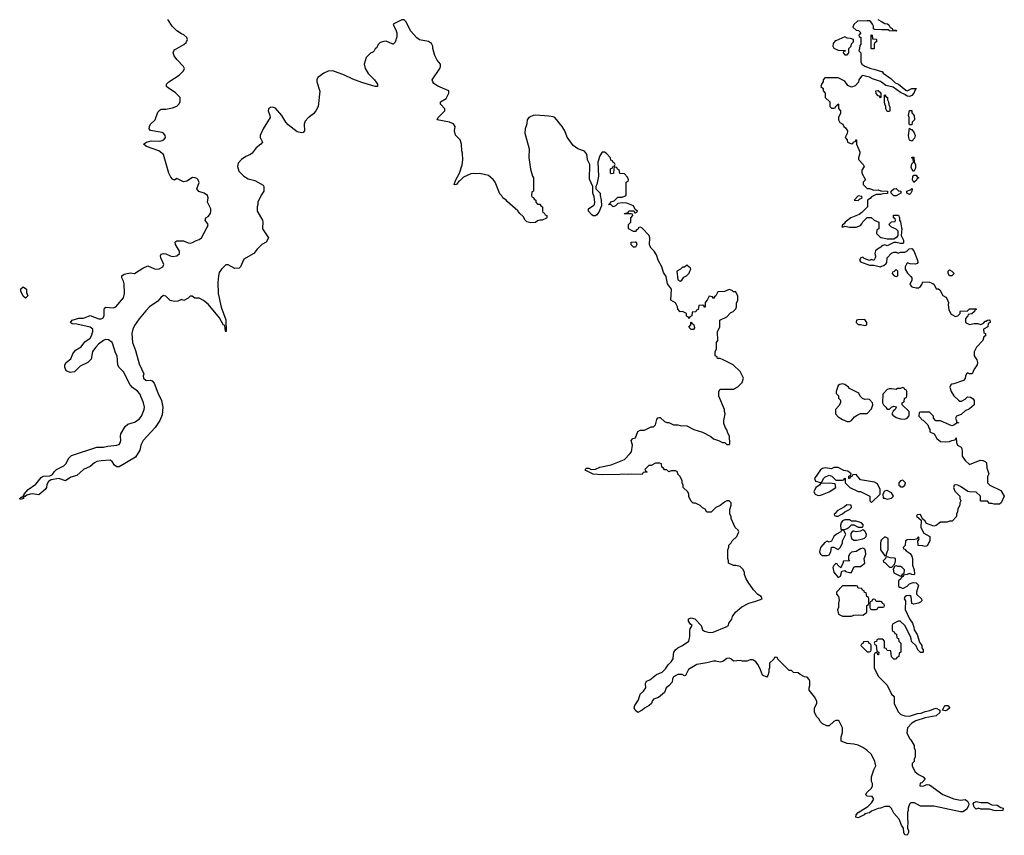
# Model space of a CAD drawing. Header units: inches. Extents: x 2494115 to 2685112, y 774173 to 915163.
# Tile 143 of 215: x 2612258 to 2621102, y 884546 to 891869. Entities that reach past the tile are written whole.
import ezdxf

# ---------------------------------------------------------------- set-up
doc = ezdxf.new("R2010")
doc.units = ezdxf.units.IN
doc.header["$MEASUREMENT"] = 0
for name, color, linetype in [('C6818', 7, 'Continuous'), ('C6819', 7, 'Continuous'), ('C6828', 7, 'Continuous'), ('C6829', 7, 'Continuous')]:
    doc.layers.add(name, color=color, linetype=linetype)

msp = doc.modelspace()

# ---------------------------------------------------------------- linework, layer by layer
at = {"layer": 'C6818', "color": 5, "elevation": 60}
for points in [[(2614438.7, 890000), (2614438, 889990), (2614492, 889910), (2614472, 889870), (2614432, 889850), (2614390.9, 889809.1), (2614362, 889770), (2614270, 889718), (2614242, 889650), (2614230, 889638), (2614190, 889635.3), (2614130, 889668.7), (2614110, 889668.7), (2614070, 889628), (2614050, 889598), (2614042.8, 889570), (2614037.3, 889510), (2614040.7, 889410), (2614067.9, 889287.9), (2614110, 889174), (2614112, 889070), (2614109, 889069), (2614107.3, 889072.7), (2614102, 889122), (2614090, 889126), (2614053.2, 889193.2), (2613950, 889315.3), (2613910, 889348.7), (2613870, 889368), (2613830, 889368), (2613807.3, 889387.3), (2613790, 889388), (2613770, 889368), (2613731.6, 889348.4), (2613710, 889358), (2613679.6, 889340.4), (2613650, 889338), (2613610, 889348.7), (2613570, 889388), (2613550, 889393.2), (2613530, 889379), (2613498.8, 889341.2), (2613424, 889290), (2613390, 889256), (2613330, 889182.7), (2613290, 889122.7), (2613273, 889090), (2613263.8, 889050), (2613270.6, 888970), (2613298.3, 888898.3), (2613330, 888778), (2613372, 888690), (2613367.7, 888672.3), (2613371.3, 888650), (2613394, 888630), (2613430, 888631.3), (2613447.3, 888627.3), (2613466, 888606), (2613497.5, 888517.5), (2613530.6, 888450), (2613544, 888390), (2613539.1, 888320.9), (2613516, 888270), (2613473.7, 888206.3), (2613366, 888090), (2613346, 888050), (2613336.3, 888003.7), (2613298, 887942), (2613150, 887853.2), (2613130, 887854), (2613110, 887869), (2613090, 887902), (2613070, 887914), (2612989.5, 887909.5), (2612950, 887902), (2612928.5, 887891.5), (2612890, 887856), (2612830.5, 887829.5), (2612770, 887776), (2612718.8, 887761.2), (2612670.6, 887729.4), (2612610, 887749), (2612541, 887739), (2612518, 887722), (2612503, 887697), (2612497.3, 887670), (2612486, 887650), (2612430, 887604), (2612370, 887613.2), (2612350.6, 887609.4), (2612321, 887599), (2612307.3, 887587.3), (2612292.7, 887587.3), (2612291.3, 887570), (2612262, 887562), (2612258, 887570), (2612270, 887582), (2612278, 887582), (2612288.9, 887591.1), (2612298, 887602), (2612298, 887610), (2612335.3, 887650), (2612402, 887698), (2612450, 887758), (2612470, 887770.8), (2612530, 887772), (2612553.2, 887786.8), (2612568, 887810), (2612588, 887830), (2612655.6, 887864.4), (2612675.1, 887884.9), (2612696, 887930), (2612723.6, 887956.4), (2612949.6, 888030.4), (2613010, 888030.6), (2613050, 888040.5), (2613130, 888047.7), (2613150, 888056), (2613161.2, 888070), (2613166, 888090), (2613162, 888130), (2613166.6, 888150), (2613204.6, 888215.4), (2613230, 888237.1), (2613290, 888254), (2613330, 888281.6), (2613353.3, 888310), (2613376.9, 888370), (2613379.7, 888390), (2613371.1, 888430), (2613335.8, 888510), (2613314.7, 888534.7), (2613270, 888567.8), (2613249.6, 888590), (2613190, 888706), (2613149.5, 888750), (2613140.7, 888770), (2613132.6, 888850), (2613118.9, 888878.9), (2613095.6, 888955.6), (2613089.2, 888970), (2613055.6, 888995.6), (2613030, 888998.4), (2613010, 888987.6), (2612965.2, 888954.8), (2612940.5, 888930), (2612910.5, 888890), (2612899, 888821), (2612870.2, 888789.8), (2612800.7, 888759.3), (2612750, 888708), (2612710, 888702), (2612676.4, 888716.4), (2612664, 888750), (2612664, 888770), (2612675.3, 888790), (2612717, 888823), (2612735.1, 888870), (2612758.4, 888901.6), (2612809.5, 888930.5), (2612844.4, 888975.6), (2612890, 889010.8), (2612903.7, 889030), (2612916.2, 889070), (2612914.5, 889090), (2612890, 889109.4), (2612770, 889136), (2612730, 889139), (2612715.3, 889150), (2612730, 889170.5), (2612790, 889188), (2612830, 889190.5), (2612890, 889212.7), (2612970, 889184.4), (2612990, 889184.4), (2613004, 889190), (2613017, 889210), (2613015.5, 889264.5), (2613020.7, 889279.3), (2613032.7, 889287.3), (2613097, 889283), (2613122, 889290), (2613190, 889371.3), (2613198.4, 889410), (2613195.9, 889495.9), (2613190, 889522), (2613174, 889550), (2613175.3, 889570), (2613196, 889584), (2613212.1, 889587.9), (2613250, 889594.8), (2613290, 889591.3), (2613362.9, 889637.1), (2613410, 889658), (2613470, 889630.6), (2613490, 889628.4), (2613510, 889633), (2613544, 889650), (2613552, 889670), (2613526.6, 889730), (2613522.7, 889750), (2613530, 889764.7), (2613550, 889770.7), (2613570, 889767.7), (2613608.7, 889748.7), (2613630, 889743.8), (2613670, 889748.2), (2613692, 889770), (2613694, 889790), (2613656, 889850), (2613654, 889870), (2613661.5, 889878.5), (2613670, 889882.8), (2613730, 889883), (2613770, 889866.4), (2613790, 889863.8), (2613810, 889868), (2613836.2, 889883.8), (2613870, 889894.4), (2613890, 889910.5), (2613940.4, 890000)], [(2620000, 884792.8), (2619991.1, 884788.9), (2619970, 884788), (2619910, 884762), (2619890, 884748.7), (2619850, 884738), (2619842, 884730), (2619790, 884704), (2619769.1, 884709.1), (2619770, 884731), (2619790, 884751), (2619876, 884804), (2619910, 884838), (2619928.7, 884870), (2619913.6, 884893.6), (2619870, 884898), (2619858, 884910), (2619868, 884930), (2619908, 884970), (2619918, 884990), (2619918, 885010), (2619908, 885030), (2619908, 885070), (2619930, 885134), (2619948, 885170), (2619938, 885210), (2619908, 885270), (2619868, 885310), (2619830, 885335.3), (2619790, 885354), (2619750, 885364), (2619690, 885369), (2619638, 885390), (2619635.3, 885430), (2619648, 885470), (2619648, 885510), (2619618, 885570), (2619610, 885578), (2619590, 885578), (2619570, 885568), (2619530, 885528), (2619508.4, 885528.4), (2619470, 885548), (2619448.9, 885568.9), (2619438, 885590), (2619418, 885610), (2619398, 885650), (2619398, 885690), (2619418, 885730), (2619418, 885750), (2619398, 885790), (2619348.4, 885848.4), (2619348, 885870), (2619355.3, 885890), (2619355.3, 885930), (2619350, 885946), (2619330, 885966), (2619308.4, 885968.4), (2619268.4, 885988.4), (2619250, 886006), (2619208.4, 886008.4), (2619190, 886026), (2619170, 886026), (2619067.3, 886127.3), (2619062, 886142), (2619050, 886146), (2619038, 886142), (2619032.7, 886127.3), (2618994, 886090), (2618994, 886050), (2618986, 886034), (2618986, 886010), (2618978.8, 885981.2), (2618970, 885966), (2618930, 885984), (2618912.3, 886032.3), (2618890, 886075.3), (2618870, 886102), (2618850, 886118), (2618840.4, 886120.4), (2618819.6, 886120.4), (2618788.4, 886108.4), (2618751.6, 886108.4), (2618730, 886115.3), (2618670, 886108.7), (2618646, 886130), (2618630, 886135.3), (2618610, 886133.2), (2618574, 886106), (2618550, 886099), (2618510, 886109), (2618490, 886109), (2618430, 886093.2), (2618340.7, 886079.3), (2618265.2, 886034.8), (2618238, 885982), (2618230, 885978), (2618208.4, 885988.4), (2618170, 885988.7), (2618130.9, 885969.1), (2618122.8, 885950), (2618118.5, 885921.5), (2618090, 885889), (2618066, 885870), (2618050, 885828), (2617995.3, 885784.7), (2617950, 885768), (2617938, 885750), (2617932, 885730), (2617912, 885710), (2617871.1, 885688.9), (2617850, 885668.7), (2617810, 885648.7), (2617786, 885670), (2617778, 885690), (2617782, 885710), (2617817.2, 885762.8), (2617830, 885812), (2617860.2, 885839.8), (2617882, 885870), (2617878, 885910), (2617888, 885930), (2617918, 885942), (2617978, 885990), (2618030, 886011.3), (2618058.6, 886041.4), (2618082, 886078), (2618110, 886102), (2618128.7, 886130), (2618129.2, 886170.8), (2618134, 886190), (2618148.7, 886210), (2618169.4, 886230.6), (2618210, 886251), (2618268.7, 886290), (2618277.2, 886330), (2618276.4, 886383.6), (2618280.4, 886399.6), (2618298, 886430), (2618283.1, 886443.1), (2618266, 886470), (2618266, 886490), (2618290, 886498), (2618322, 886490), (2618378, 886430), (2618391.1, 886391.1), (2618410, 886378), (2618450, 886366), (2618486, 886370), (2618603.1, 886416.9), (2618626, 886430), (2618628.7, 886450), (2618654, 886486), (2618662, 886510), (2618688.7, 886550), (2618743.2, 886596.8), (2618806, 886630), (2618870, 886647.3), (2618928, 886670), (2618918, 886690), (2618888.9, 886708.9), (2618849.3, 886749.3), (2618800.2, 886820.2), (2618782, 886850), (2618768.9, 886888.9), (2618768, 886910), (2618754.6, 886934.6), (2618730, 886958), (2618690, 886968), (2618668.4, 886968.4), (2618626, 886990), (2618626, 887010), (2618618, 887030), (2618618, 887110), (2618627.3, 887132.7), (2618628, 887150), (2618648.4, 887171.6), (2618658, 887190), (2618698, 887230), (2618718, 887270), (2618710, 887286), (2618686, 887310), (2618648, 887390), (2618647.3, 887407.3), (2618638, 887430), (2618638, 887470), (2618648, 887510), (2618648, 887530), (2618630, 887548), (2618610, 887548), (2618590, 887538), (2618550, 887508), (2618511.6, 887488.4), (2618470, 887448), (2618430, 887446), (2618414.6, 887474.6), (2618390, 887486), (2618370, 887508), (2618327.3, 887527.3), (2618308.4, 887528.4), (2618286, 887550), (2618268.4, 887588.4), (2618268, 887610), (2618258, 887630), (2618218, 887670), (2618218, 887690), (2618208, 887710), (2618207.3, 887727.3), (2618190, 887766), (2618168.7, 887788.7), (2618166, 887810), (2618150, 887818), (2618110, 887818), (2618090, 887808), (2618070, 887826), (2618050, 887826), (2618042, 887842), (2618026, 887850), (2618022, 887882), (2618007.3, 887887.3), (2617970, 887888), (2617930, 887866), (2617910, 887866), (2617874, 887830), (2617878, 887818), (2617894, 887810), (2617890, 887806), (2617858, 887802), (2617850, 887786), (2617751.6, 887788.4), (2617730, 887784), (2617670, 887789), (2617650, 887785.2), (2617490, 887783.7), (2617410, 887789.2), (2617342, 887822), (2617338, 887830), (2617350, 887842), (2617370, 887842), (2617391.1, 887831.1), (2617430, 887834.8), (2617470, 887850.8), (2617570, 887871), (2617690, 887921), (2617739, 887970), (2617752.7, 887990), (2617762, 888050), (2617748.9, 888091.1), (2617766, 888110), (2617790, 888114), (2617808.9, 888171.1), (2617830, 888182), (2617870, 888182), (2617930, 888212), (2617950, 888212), (2617970, 888232), (2617980.9, 888279.1), (2617990, 888294), (2618002, 888298), (2618010, 888298), (2618050, 888262), (2618070, 888252), (2618090, 888252), (2618130, 888232), (2618170, 888232), (2618190, 888224.7), (2618250, 888222), (2618314, 888190), (2618390, 888164.7), (2618465.4, 888125.4), (2618490, 888104.7), (2618534, 888090), (2618570, 888072), (2618591.6, 888071.6), (2618610, 888054), (2618630, 888054), (2618638, 888062), (2618634, 888130), (2618618, 888158), (2618610, 888186), (2618595.3, 888210), (2618583.1, 888243.1), (2618582, 888270), (2618595.3, 888330), (2618588, 888350), (2618588, 888370), (2618538, 888490), (2618538, 888530), (2618550, 888552), (2618668.4, 888551.6), (2618708.9, 888571.1), (2618748, 888610), (2618758, 888650), (2618728, 888710), (2618666, 888770), (2618576.4, 888816.4), (2618550, 888826), (2618527.3, 888827.3), (2618522, 888842), (2618506, 888850), (2618506, 888890), (2618518, 888910), (2618518, 888970), (2618528, 888990), (2618527.3, 889067.3), (2618546, 889110), (2618548, 889170), (2618610, 889202), (2618643.1, 889236.9), (2618666, 889250), (2618690, 889274), (2618695.3, 889290), (2618696.4, 889323.6), (2618708, 889350), (2618707.3, 889387.3), (2618690, 889426), (2618670, 889426), (2618656.4, 889436.4), (2618630, 889446), (2618587.3, 889427.3), (2618530, 889426), (2618511.6, 889388.4), (2618498, 889382), (2618490, 889366), (2618482, 889382), (2618450, 889386), (2618434, 889350), (2618414, 889330), (2618414, 889290), (2618410, 889286), (2618402, 889302), (2618390, 889306), (2618358, 889302), (2618352.7, 889267.3), (2618338, 889262), (2618330, 889246), (2618298, 889242), (2618294, 889210), (2618278, 889202), (2618272.7, 889187.3), (2618267.3, 889187.3), (2618262, 889202), (2618248.4, 889208.4), (2618246, 889230), (2618210, 889248), (2618190, 889246), (2618168.4, 889268.4), (2618168, 889290), (2618150, 889326), (2618106, 889350), (2618113.2, 889450), (2618078, 889498), (2618064.1, 889564.1), (2618040.5, 889600.5), (2618026, 889650), (2617993.2, 889710), (2617976.5, 889756.5), (2617958, 889790), (2617930, 889818), (2617918, 889838), (2617914, 889850), (2617917.2, 889910), (2617912.1, 889932.1), (2617850, 889998), (2617845, 890000)], [(2617817, 890000), (2617810, 889986), (2617798, 889982), (2617790, 889966), (2617770, 889966), (2617726, 889990), (2617726, 890000)], [(2619974, 890000), (2619974, 889990), (2619958, 889982), (2619954, 889950), (2619990, 889914), (2620000, 889912)], [(2620000, 889832), (2619994, 889826), (2619962, 889810), (2619946.4, 889793.6), (2619938, 889770), (2619944.7, 889750), (2619943.6, 889736.4), (2619930, 889708), (2619910, 889715.3), (2619890, 889706), (2619844, 889724), (2619830, 889735.3), (2619814, 889730), (2619802, 889710), (2619810, 889694), (2619890, 889664.7), (2619930, 889664.7), (2619990, 889651.3), (2620000, 889654.7)], [(2620000, 887197.6), (2619992, 887190), (2619991.3, 887170), (2619991.3, 887110), (2620000, 887097.5)], [(2620000, 886642.7), (2619990, 886646), (2619950, 886646), (2619942, 886662), (2619930, 886666), (2619918, 886662), (2619912.7, 886647.3), (2619898, 886642), (2619894, 886630), (2619894, 886590), (2619898, 886578), (2619910, 886574), (2619950, 886574), (2619962, 886578), (2619970, 886594), (2620000, 886594)], [(2620000, 886306), (2619970, 886306), (2619958, 886302), (2619952.7, 886287.3), (2619938, 886282), (2619934, 886270), (2619938, 886258), (2619952, 886252), (2619958, 886198), (2619974, 886190), (2619972.7, 886167.3), (2619967.3, 886167.3), (2619962, 886182), (2619950, 886186), (2619938, 886182), (2619934, 886170), (2619934, 886050), (2619970, 885974), (2620000, 885944)]]:
    msp.add_lwpolyline(points, dxfattribs=at)
for points in [[(2617770, 889826), (2617750, 889846), (2617750, 889872), (2617790, 889874), (2617794, 889870), (2617802, 889850), (2617790, 889828)], [(2618250, 889666), (2618230, 889646), (2618210, 889646), (2618194, 889630), (2618162, 889610), (2618170, 889534), (2618190, 889522), (2618206, 889530), (2618223.1, 889556.9), (2618246, 889570), (2618270, 889594), (2618278, 889610), (2618286, 889630), (2618282, 889642), (2618270, 889646)], [(2612310, 889368.7), (2612290, 889388), (2612268.7, 889430), (2612268.4, 889451.6), (2612288.9, 889471.1), (2612318, 889450), (2612319.6, 889419.6), (2612330.9, 889390.9)], [(2619850, 889178), (2619790, 889175.3), (2619774, 889170), (2619772, 889150), (2619790, 889132), (2619810, 889132), (2619850, 889122), (2619866, 889130), (2619868, 889150)], [(2618310, 889086), (2618288.4, 889088.4), (2618268.7, 889108.7), (2618286, 889130), (2618286, 889150), (2618290, 889154), (2618298, 889138), (2618310, 889134), (2618316.9, 889116.9), (2618318, 889102)], [(2619650, 888599), (2619625.4, 888594.6), (2619610, 888586), (2619592, 888530), (2619592.7, 888512.7), (2619611.3, 888491.3), (2619614, 888470), (2619631.6, 888451.6), (2619632, 888430), (2619616.9, 888403.1), (2619584.7, 888370), (2619584.7, 888330), (2619610, 888302), (2619650, 888278), (2619690, 888262), (2619710, 888262), (2619728.4, 888271.6), (2619756.4, 888303.6), (2619780.4, 888319.6), (2619810, 888332), (2619870, 888334), (2619910, 888374), (2619922, 888410), (2619918, 888430), (2619890, 888458), (2619870, 888462), (2619850, 888458), (2619827.3, 888467.3), (2619806, 888490), (2619794.6, 888514.6), (2619710, 888558), (2619702, 888570), (2619670, 888593.2)], [(2619608.9, 887848.9), (2619570, 887848.7), (2619550, 887835.3), (2619494, 887846), (2619470, 887838), (2619450, 887826), (2619396, 887750), (2619406, 887726), (2619450, 887714), (2619462, 887718), (2619478, 887750), (2619490, 887762), (2619530, 887778), (2619554, 887770), (2619590, 887734), (2619650, 887734), (2619662, 887738), (2619670, 887754), (2619674, 887750), (2619674, 887710), (2619714, 887670), (2619790, 887632), (2619810, 887632), (2619894, 887590), (2619894, 887550), (2619910, 887534), (2619986, 887610), (2619988, 887650), (2619962, 887702), (2619937.2, 887717.2), (2619810, 887738), (2619770, 887786), (2619738, 887782), (2619734, 887770), (2619718, 887762), (2619710, 887746), (2619706, 887750), (2619706, 887770), (2619722, 887778), (2619726, 887790), (2619696.4, 887816.4), (2619660.4, 887820.4)], [(2619530, 887708), (2619450, 887706), (2619442, 887690), (2619410, 887668), (2619391.3, 887630), (2619402, 887610), (2619430, 887597.3), (2619450, 887598.8), (2619470, 887607.3), (2619528, 887630), (2619588, 887670), (2619582, 887702)], [(2619687.1, 887512.9), (2619665.4, 887494.6), (2619599.6, 887460.4), (2619583.6, 887436.4), (2619574, 887430), (2619578, 887418), (2619592.7, 887412.7), (2619610, 887412), (2619630, 887422), (2619650, 887432), (2619668.7, 887451.3), (2619710, 887472), (2619728, 887490), (2619726, 887510)], [(2619710, 887378), (2619670, 887378), (2619650, 887368), (2619638, 887350), (2619631.3, 887330), (2619634, 887294), (2619670, 887292), (2619690, 887302), (2619708.4, 887311.6), (2619730, 887334), (2619750, 887334), (2619790, 887312), (2619827.3, 887312.7), (2619838, 887330), (2619818, 887350), (2619772.7, 887367.3), (2619730, 887366)], [(2619650, 887286), (2619638, 887282), (2619634, 887270), (2619594, 887250), (2619571.6, 887228.4), (2619550, 887186), (2619530, 887178), (2619510, 887188), (2619490, 887175.3), (2619451.3, 887130), (2619442, 887090), (2619452, 887070), (2619470, 887058), (2619510, 887058), (2619530, 887064.7), (2619544, 887090), (2619550, 887134), (2619570, 887132), (2619610, 887112), (2619628, 887130), (2619648, 887170), (2619648, 887190), (2619678, 887250), (2619662, 887282)], [(2619830, 887288), (2619810, 887278), (2619770.7, 887269.3), (2619750, 887278), (2619743.6, 887276.4), (2619731.3, 887268.7), (2619723.6, 887256.4), (2619723.6, 887236.4), (2619730.9, 887210.9), (2619750, 887196), (2619775.3, 887195.3), (2619830, 887206.8), (2619845.6, 887214.4), (2619862, 887230), (2619864, 887250), (2619850, 887278)], [(2619830, 887124), (2619810, 887119), (2619770, 887094), (2619730, 887088.7), (2619711.3, 887070), (2619702, 887050), (2619702, 887022), (2619714, 887010), (2619654, 887006), (2619654, 886994), (2619632.7, 886947.3), (2619606, 886970), (2619602, 886982), (2619590, 886986), (2619570, 886968), (2619561, 886950), (2619571, 886910), (2619610, 886862), (2619630, 886874), (2619642, 886918), (2619670, 886922), (2619676, 886916), (2619710, 886904.7), (2619730, 886904.7), (2619750, 886954), (2619762, 886958), (2619810, 886958), (2619848, 886990), (2619844, 887030), (2619857.2, 887070), (2619856.5, 887096.5), (2619850, 887115.3)], [(2619770, 886786), (2619650, 886786), (2619594, 886730), (2619594, 886710), (2619614, 886690), (2619618, 886658), (2619612, 886630), (2619612, 886590), (2619604.7, 886570), (2619614, 886530), (2619650, 886512), (2619730, 886512), (2619750, 886522), (2619790, 886524.7), (2619830, 886522), (2619846, 886530), (2619866, 886550), (2619866, 886610), (2619882, 886618), (2619886, 886630), (2619886, 886670), (2619882, 886682), (2619866, 886690), (2619862, 886722), (2619847.3, 886727.3), (2619842, 886742), (2619827.3, 886747.3), (2619822, 886762), (2619790, 886766), (2619782, 886782)], [(2619870, 886286), (2619838, 886282), (2619832.7, 886267.3), (2619818, 886262), (2619814, 886250), (2619870, 886194), (2619890, 886194), (2619902, 886198), (2619906, 886210), (2619906, 886250), (2619902, 886262), (2619887.3, 886267.3), (2619882, 886282)]]:
    msp.add_lwpolyline(points, close=True, dxfattribs=at)
at = {"layer": 'C6819', "color": 5, "elevation": 60}
for points in [[(2613940.4, 890000), (2613946, 890010), (2613949.5, 890030), (2613924, 890070), (2613929, 890090), (2613950, 890103), (2613971.2, 890130), (2613975.8, 890150), (2613974.3, 890170), (2613943.7, 890230), (2613951.2, 890270), (2613946, 890290), (2613914, 890310), (2613867.7, 890327.7), (2613849.4, 890349.4), (2613871.4, 890408.6), (2613862, 890430), (2613850, 890443.7), (2613835.3, 890450), (2613810, 890451.6), (2613759.9, 890420.1), (2613730, 890414), (2613670, 890442), (2613650, 890429), (2613630, 890438), (2613614.6, 890454.6), (2613599, 890490), (2613550, 890658), (2613508, 890690), (2613398, 890730), (2613368.7, 890750), (2613398, 890770), (2613438.9, 890781.1), (2613510, 890777.4), (2613530, 890780.3), (2613552.3, 890790), (2613566.6, 890810), (2613566, 890830), (2613549.6, 890849.6), (2613536.6, 890856.6), (2613433.6, 890873.6), (2613422, 890890), (2613424, 890910), (2613434, 890930), (2613474, 890970), (2613500.2, 891039.8), (2613520.2, 891059.8), (2613530, 891064.7), (2613570, 891066.8), (2613630, 891078.8), (2613668.9, 891091.1), (2613688, 891110), (2613698, 891130), (2613698, 891170), (2613655.5, 891215.5), (2613593.6, 891253.6), (2613578, 891270), (2613578, 891290), (2613598, 891310), (2613689.1, 891370.9), (2613728, 891410), (2613738, 891430), (2613728, 891450), (2613668.7, 891510), (2613644.7, 891544.7), (2613638, 891570), (2613642, 891590), (2613650, 891598), (2613733.6, 891646.4), (2613754.6, 891665.4), (2613766, 891690), (2613758, 891710), (2613733.2, 891733.2), (2613710, 891742), (2613670, 891768.7), (2613628.7, 891810), (2613589, 891870)], [(2617726, 890000), (2617726, 890030), (2617746, 890050), (2617746, 890090), (2617766, 890110), (2617762, 890122), (2617750, 890126), (2617690, 890126), (2617688, 890130), (2617722, 890138), (2617730, 890152), (2617774, 890154), (2617778, 890138), (2617790, 890134), (2617806, 890150), (2617786, 890166), (2617770, 890198), (2617710, 890222), (2617670, 890224), (2617630, 890218), (2617610, 890198), (2617590, 890189), (2617570, 890208), (2617546, 890210), (2617562, 890218), (2617567.3, 890232.7), (2617596.4, 890243.6), (2617630, 890274), (2617670, 890274), (2617706, 890290), (2617706, 890410), (2617722, 890418), (2617726, 890430), (2617716.4, 890456.4), (2617690, 890486), (2617647.3, 890487.3), (2617642, 890522), (2617627.3, 890527.3), (2617622, 890542), (2617610, 890546), (2617598, 890542), (2617594, 890530), (2617592.7, 890487.3), (2617570, 890486), (2617566, 890490), (2617566, 890530), (2617582, 890538), (2617587.3, 890552.7), (2617602, 890558), (2617606, 890570), (2617602, 890582), (2617587.3, 890587.3), (2617582, 890602), (2617567.3, 890607.3), (2617566, 890630), (2617526, 890670), (2617510, 890678), (2617490, 890678), (2617470, 890648), (2617451, 890590), (2617456.8, 890463.2), (2617442, 890390), (2617432, 890370), (2617434, 890350), (2617471.3, 890310), (2617471.3, 890290), (2617481, 890250), (2617483.6, 890196.4), (2617458.5, 890141.5), (2617442, 890118), (2617430, 890108.7), (2617410, 890108.7), (2617396.5, 890116.5), (2617368, 890150), (2617368, 890170), (2617416.5, 890203.5), (2617422, 890210), (2617424, 890230), (2617418, 890278), (2617407.3, 890312.7), (2617406, 890370), (2617376.4, 890436.4), (2617378, 890570), (2617358, 890610), (2617356.4, 890643.6), (2617350, 890666), (2617330, 890688), (2617270, 890708), (2617230, 890738), (2617175.5, 890815.5), (2617153.2, 890870), (2617129.5, 890909.5), (2617065.2, 890990), (2617050, 890996.9), (2617010, 891004.2), (2616890, 891011.8), (2616870, 891009.6), (2616842.9, 890997.1), (2616830.8, 890990), (2616817.3, 890970), (2616814.4, 890934.4), (2616799.1, 890890), (2616794, 890850), (2616834.8, 890710), (2616831.1, 890631.1), (2616845.4, 890525.4), (2616863.6, 890463.6), (2616874, 890450), (2616874, 890330), (2616858, 890322), (2616854, 890290), (2616858, 890278), (2616872.7, 890272.7), (2616878, 890258), (2616894, 890250), (2616894, 890230), (2616910, 890214), (2616930, 890214), (2616938, 890198), (2616954, 890190), (2616954, 890150), (2616958, 890138), (2616970, 890134), (2616978, 890118), (2616994, 890110), (2616994, 890090), (2616990, 890086), (2616950, 890068.7), (2616930, 890068.7), (2616910, 890062), (2616890, 890049), (2616850, 890044), (2616814, 890054), (2616798, 890070), (2616780.4, 890100.4), (2616750, 890128), (2616732.9, 890152.9), (2616637.2, 890237.2), (2616628, 890250), (2616598, 890270), (2616588.4, 890288.4), (2616570, 890306), (2616529.3, 890409.3), (2616510, 890435.3), (2616470, 890468.7), (2616390, 890489), (2616350, 890484), (2616330, 890488.7), (2616310, 890484), (2616245.2, 890454.8), (2616215.2, 890424.8), (2616202, 890418), (2616182, 890390), (2616165.6, 890385.6), (2616162, 890390), (2616175.3, 890430), (2616208.7, 890490), (2616233.6, 890566.4), (2616239, 890610), (2616235.3, 890670), (2616228.4, 890691.6), (2616227.3, 890752.7), (2616215.3, 890790), (2616173.6, 890833.6), (2616164, 890870), (2616169, 890910), (2616154.5, 890934.5), (2616118, 890950), (2616008, 890970), (2616018, 890990), (2616078, 891050), (2616078, 891070), (2616038, 891110), (2616038, 891130), (2616090, 891162.8), (2616112.3, 891210), (2616114, 891230), (2616012.7, 891272.7), (2615976.4, 891296.4), (2615968, 891310), (2615962, 891330), (2616032.7, 891430), (2616039, 891450), (2616037.2, 891470), (2616007, 891507), (2615987, 891547), (2615969.2, 891610), (2615969, 891630), (2615955.5, 891655.5), (2615930, 891674), (2615850, 891689), (2615825.6, 891705.6), (2615768.7, 891770), (2615728, 891850), (2615710, 891868), (2615690, 891868.7), (2615612, 891830), (2615618, 891810), (2615638, 891778), (2615646.8, 891750), (2615646, 891714), (2615630, 891666), (2615614, 891650), (2615610, 891648), (2615550, 891675.3), (2615530, 891674), (2615496.9, 891663.1), (2615482, 891650), (2615463.6, 891616.4), (2615451.6, 891608.4), (2615442, 891590), (2615430, 891578), (2615410, 891568), (2615370, 891528), (2615353.4, 891470), (2615360.5, 891430), (2615386.6, 891386.6), (2615444.7, 891330), (2615471.3, 891290), (2615472, 891268), (2615450, 891268.7), (2615330, 891304), (2615250, 891334), (2615175.3, 891370), (2615070, 891409.5), (2615030, 891407), (2614990, 891387.3), (2614937.3, 891350), (2614928, 891330), (2614925.5, 891310), (2614953.7, 891226.3), (2614938.8, 891090), (2614918.8, 891050), (2614897.1, 891022.9), (2614850, 890989.2), (2614822.4, 890957.6), (2614813, 890930), (2614814.8, 890870), (2614803.5, 890856.5), (2614790, 890852.7), (2614750, 890861.2), (2614670, 890926), (2614649.7, 890949.7), (2614611.8, 891010), (2614555.3, 891075.3), (2614530, 891084.2), (2614510, 891080.3), (2614493.7, 891070), (2614489.1, 891050), (2614505.3, 891010), (2614506.4, 890990), (2614445.5, 890890), (2614419.1, 890830), (2614419.1, 890810), (2614438.8, 890770), (2614422.8, 890750), (2614382, 890718), (2614344.7, 890670), (2614330, 890659), (2614290, 890642), (2614250, 890614), (2614219.8, 890580.2), (2614213.4, 890550), (2614226, 890510), (2614270, 890462.8), (2614310, 890441), (2614370, 890424.7), (2614443.6, 890383.6), (2614452, 890370), (2614452, 890330), (2614426.4, 890293.6), (2614398, 890230), (2614398, 890210), (2614391.3, 890190), (2614391.3, 890150), (2614438, 890070), (2614442, 890050), (2614438.7, 890000)], [(2620000, 891779.2), (2619940.4, 891780.4), (2619926, 891786), (2619926, 891810), (2619918, 891830), (2619902, 891850), (2619890, 891857.2), (2619870, 891859), (2619783.5, 891856.5), (2619750, 891826), (2619742, 891802), (2619770, 891774), (2619792.7, 891772.7), (2619814, 891750), (2619794, 891730), (2619798, 891718), (2619814, 891710), (2619814, 891650), (2619803.6, 891636.4), (2619802, 891610), (2619794, 891590), (2619814, 891570), (2619812, 891490), (2619822, 891470), (2619850, 891452), (2619902, 891430), (2619930, 891426), (2620000, 891404.7)], [(2619964.7, 891870), (2620000, 891851.6)], [(2620000, 891307.6), (2619990, 891315.3), (2619918, 891338), (2619892.1, 891352.1), (2619832, 891368), (2619819.6, 891360.4), (2619794, 891330), (2619792.7, 891307.3), (2619763.6, 891276.4), (2619730, 891262), (2619698, 891278), (2619670, 891318), (2619610, 891346), (2619490, 891346), (2619474, 891330), (2619474, 891310), (2619463.6, 891296.4), (2619454, 891270), (2619474, 891250), (2619474, 891230), (2619492, 891210), (2619494, 891170), (2619534, 891130), (2619534, 891090), (2619550, 891074), (2619570, 891074), (2619582, 891078), (2619587.3, 891092.7), (2619602, 891098), (2619607.3, 891112.7), (2619612, 891110), (2619612.7, 891072.7), (2619631.3, 891050), (2619631.1, 891028.9), (2619612, 890990), (2619612, 890970), (2619625.4, 890945.4), (2619652, 890930), (2619662, 890910), (2619676.9, 890896.9), (2619694, 890870), (2619691.6, 890848.4), (2619674, 890810), (2619691.6, 890791.6), (2619694, 890770), (2619730, 890754), (2619742, 890758), (2619748.4, 890771.6), (2619766, 890774), (2619768.4, 890791.6), (2619774, 890790), (2619774, 890750), (2619803.6, 890683.6), (2619804.7, 890670), (2619792, 890630), (2619792.7, 890612.7), (2619834, 890570), (2619842, 890550), (2619823.6, 890516.4), (2619822, 890490), (2619854, 890430), (2619834, 890410), (2619834, 890390), (2619870, 890352), (2619890, 890352), (2619930, 890338), (2619970, 890342), (2619990, 890332), (2620000, 890331.7)], [(2620000, 890302), (2619990, 890298), (2619950, 890298), (2619910, 890278), (2619896.9, 890263.1), (2619874, 890250), (2619874, 890190), (2619823.6, 890136.4), (2619799.6, 890120.4), (2619724.7, 890090), (2619672, 890050), (2619664.7, 890035.3), (2619650, 890026), (2619642, 890010), (2619650, 890004.7), (2619670, 890014), (2619710, 890006), (2619770, 890004.7), (2619810, 890022), (2619823.1, 890036.9), (2619830, 890054), (2619870, 890094), (2619907.3, 890092.7), (2619934, 890070), (2619974, 890050), (2619974, 890000)], [(2617845, 890000), (2617830, 890006), (2617818, 890002), (2617817, 890000)]]:
    msp.add_lwpolyline(points, dxfattribs=at)
for points in [[(2619670, 891715.3), (2619590, 891678), (2619582, 891678), (2619565.4, 891654.6), (2619562, 891630), (2619570, 891614), (2619610, 891594), (2619672.7, 891592.7), (2619672.7, 891587.3), (2619658, 891582), (2619654, 891570), (2619670, 891554), (2619690, 891554), (2619706, 891570), (2619706, 891610), (2619727.3, 891632.7), (2619728.7, 891651.3), (2619746, 891670), (2619746, 891690), (2619720.4, 891700.4), (2619690, 891704)], [(2619910, 891606), (2619906, 891610), (2619906, 891734), (2619914, 891730), (2619918, 891698), (2619950, 891694), (2619954, 891690), (2619954, 891670), (2619938, 891662), (2619934, 891650), (2619934, 891610), (2619930, 891606)], [(2619990, 891166), (2619982, 891182), (2619970, 891186), (2619950, 891206), (2619948.4, 891231.6), (2619970, 891234), (2619992.7, 891212.7), (2619994, 891170)], [(2619790, 890286), (2619754, 890250), (2619790, 890244.7), (2619802, 890258), (2619826, 890270), (2619822, 890282)]]:
    msp.add_lwpolyline(points, close=True, dxfattribs=at)
at = {"layer": 'C6828', "color": 5, "elevation": 60}
for points in [[(2620179, 890000), (2620180.7, 889990), (2620176, 889930), (2620196, 889890), (2620196, 889864), (2620190, 889858), (2620170, 889858), (2620130, 889868), (2620110, 889868), (2620050, 889838), (2620030, 889848), (2620010, 889842), (2620000, 889832)], [(2620000, 889912), (2620050, 889902), (2620110, 889902), (2620140.4, 889919.6), (2620148, 889930), (2620148, 889970), (2620130, 889988), (2620103.3, 890000)], [(2620000, 889654.7), (2620019, 889661), (2620040.4, 889679.6), (2620048, 889690), (2620048.4, 889731.6), (2620090, 889774), (2620110, 889782), (2620130, 889782), (2620150, 889774), (2620170, 889782), (2620210, 889782), (2620226, 889790), (2620247.3, 889812.7), (2620270, 889814), (2620290, 889794), (2620322.8, 889710), (2620324.7, 889690), (2620318.8, 889681.2), (2620305.4, 889674.6), (2620256.4, 889676.4), (2620230, 889686), (2620212, 889650), (2620212, 889630), (2620231.6, 889591.6), (2620263.6, 889563.6), (2620271.1, 889551.1), (2620271.1, 889528.9), (2620254, 889490), (2620271.6, 889471.6), (2620310, 889461), (2620330, 889461), (2620350, 889472), (2620362, 889490), (2620370, 889514), (2620431.3, 889511.3), (2620459.8, 889499.8), (2620471, 889491), (2620490, 889452), (2620511.1, 889451.1), (2620523.6, 889443.6), (2620550, 889394), (2620576.9, 889376.9), (2620585.4, 889365.4), (2620602, 889330), (2620598, 889310), (2620603.6, 889263.6), (2620625.4, 889225.4), (2620664.7, 889204.7), (2620686, 889210), (2620706, 889230), (2620706, 889250), (2620710, 889254), (2620767.3, 889252.7), (2620790, 889272), (2620850, 889274), (2620850, 889266), (2620838, 889262), (2620834, 889250), (2620810, 889228), (2620778, 889222), (2620774, 889210), (2620752.7, 889187.3), (2620754, 889150), (2620790, 889132), (2620830, 889141), (2620859.8, 889139.8), (2620890, 889132), (2620915.3, 889144.7), (2620930, 889162), (2620938, 889162), (2620950, 889172), (2620972.7, 889172.7), (2620974, 889150), (2620958, 889142), (2620954, 889110), (2620914, 889090), (2620918, 889058), (2620932.7, 889052.7), (2620934, 889030), (2620918, 889022), (2620910, 888988), (2620852, 888930), (2620832.7, 888887.3), (2620832, 888850), (2620855.3, 888815.3), (2620862, 888790), (2620858, 888770), (2620831.3, 888730), (2620812, 888690), (2620788, 888688), (2620770, 888698), (2620762, 888690), (2620752.7, 888667.3), (2620750, 888646), (2620734, 888630), (2620650, 888598), (2620630, 888595.3), (2620622, 888590), (2620612, 888570), (2620624.7, 888530), (2620650, 888492), (2620690, 888452), (2620703.6, 888443.6), (2620716.4, 888443.6), (2620750, 888462), (2620770, 888482), (2620799.6, 888479.6), (2620823.6, 888463.6), (2620832, 888450), (2620832, 888410), (2620790, 888375.3), (2620750, 888358), (2620714.8, 888325.2), (2620672, 888310), (2620664.7, 888290), (2620674, 888266), (2620674, 888254), (2620694, 888250), (2620672.7, 888247.3), (2620654, 888230), (2620630, 888222), (2620530, 888266), (2620487.3, 888267.3), (2620466, 888290), (2620466, 888310), (2620430, 888346), (2620350, 888346), (2620338, 888342), (2620334, 888310), (2620352.7, 888292.7), (2620358, 888278), (2620372.7, 888272.7), (2620414, 888230), (2620423.6, 888203.6), (2620434, 888190), (2620434, 888170), (2620471.3, 888151.3), (2620496, 888110), (2620530, 888082.8), (2620570, 888078), (2620610, 888082), (2620630, 888092), (2620662, 888098), (2620670, 888114), (2620672.7, 888072.7), (2620682, 888050), (2620714, 888030), (2620719.6, 888019.6), (2620724.7, 887990), (2620722, 887950), (2620750, 887912), (2620790, 887874), (2620884.7, 887915.3), (2620910, 887911.3), (2620930, 887902), (2620942, 887890), (2620945.4, 887845.4), (2620962, 887790), (2620951.6, 887768.4), (2620952, 887710), (2620971.1, 887691.1), (2621070, 887642), (2621102, 887590), (2621074, 887530), (2621059.6, 887520.4), (2621010, 887518), (2620990, 887526), (2620970, 887526), (2620950, 887546), (2620887.3, 887547.3), (2620888, 887590), (2620850, 887628), (2620790, 887628.7), (2620773.6, 887633.6), (2620710, 887679), (2620686, 887690), (2620667.1, 887692.9), (2620651.6, 887688.4), (2620644.7, 887670), (2620656.9, 887636.9), (2620702, 887590), (2620702, 887570), (2620712, 887550), (2620702, 887530), (2620702, 887510), (2620683.6, 887476.4), (2620682, 887450), (2620672, 887430), (2620671.6, 887408.4), (2620632.7, 887367.3), (2620610, 887366), (2620590, 887358), (2620530, 887358), (2620490, 887328.7), (2620470, 887322), (2620404, 887344), (2620390, 887366), (2620366, 887386), (2620350, 887426), (2620318, 887422), (2620314, 887410), (2620354, 887374), (2620352, 887310), (2620379.6, 887259.6), (2620432, 887230), (2620432, 887190), (2620410, 887146), (2620390, 887138), (2620370, 887146), (2620327.3, 887147.3), (2620326, 887194), (2620330, 887194), (2620338, 887210), (2620330, 887226), (2620314, 887206), (2620299.6, 887200.4), (2620230, 887198), (2620214, 887190), (2620211.6, 887148.4), (2620194, 887130), (2620198, 887118), (2620210, 887114), (2620219.6, 887099.6), (2620256.9, 887076.9), (2620271.6, 887051.6), (2620278, 887030), (2620278.8, 886970), (2620291.3, 886930), (2620294, 886890), (2620290, 886886), (2620272.7, 886887.3), (2620250, 886898), (2620230, 886888), (2620198, 886882), (2620194, 886870), (2620178, 886862), (2620174, 886850), (2620152, 886830), (2620152, 886790), (2620154, 886774), (2620166, 886774), (2620190, 886762), (2620230, 886782), (2620250, 886804.7), (2620283.1, 886816.9), (2620310, 886812), (2620331, 886791), (2620312, 886730), (2620312, 886710), (2620358, 886670), (2620362, 886650), (2620350, 886638), (2620331.1, 886628.9), (2620290, 886622), (2620270, 886628), (2620266, 886690), (2620250, 886698), (2620223.6, 886696.4), (2620210, 886686), (2620202, 886670), (2620214, 886650), (2620212.7, 886572.7), (2620251.3, 886490), (2620276, 886450), (2620290, 886414), (2620291.3, 886390), (2620318, 886350), (2620341, 886281), (2620362, 886250), (2620362, 886230), (2620374, 886210), (2620374, 886190), (2620370, 886186), (2620348.7, 886188.7), (2620326, 886210), (2620310, 886246), (2620267.3, 886287.3), (2620266, 886310), (2620258, 886330), (2620208, 886430), (2620167.3, 886467.3), (2620150, 886468), (2620123.6, 886456.4), (2620098, 886442), (2620094, 886430), (2620094, 886390), (2620098, 886378), (2620112.7, 886372.7), (2620118, 886358), (2620132.7, 886352.7), (2620138, 886318), (2620152.7, 886312.7), (2620154, 886290), (2620174, 886270), (2620174, 886190), (2620158, 886182), (2620154, 886150), (2620138, 886142), (2620130, 886126), (2620110, 886126), (2620087.3, 886147.3), (2620082, 886202), (2620050, 886206), (2620042, 886222), (2620027.3, 886227.3), (2620026, 886290), (2620010, 886306), (2620000, 886306)], [(2620000, 887097.5), (2620030, 887054), (2620042, 887058), (2620048.4, 887091.6), (2620058, 887110), (2620058, 887210), (2620030, 887226), (2620000, 887197.6)], [(2620000, 886594), (2620010, 886594), (2620022, 886598), (2620026, 886610), (2620022, 886622), (2620007.3, 886627.3), (2620002, 886642), (2620000, 886642.7)], [(2620000, 885944), (2620050, 885894), (2620090, 885814), (2620111.6, 885791.6), (2620112, 885730), (2620150, 885654), (2620174, 885630), (2620210, 885618), (2620250, 885616), (2620321.5, 885638.5), (2620356, 885644), (2620390, 885658.8), (2620433.2, 885666.8), (2620470, 885682.8), (2620490, 885686), (2620522, 885670), (2620522, 885650), (2620490, 885618), (2620390, 885601.2), (2620307.3, 885572.7), (2620270, 885554), (2620232, 885510), (2620225.4, 885465.4), (2620250, 885414), (2620263.6, 885403.6), (2620291.6, 885351.6), (2620292, 885330), (2620302, 885310), (2620302, 885250), (2620292, 885230), (2620292, 885210), (2620274, 885190), (2620274, 885170), (2620299.6, 885119.6), (2620331.1, 885091.1), (2620374, 885070), (2620392, 885050), (2620362, 885018), (2620347.1, 885012.9), (2620342, 884990), (2620370, 884986), (2620410, 885002), (2620430, 884998), (2620551.1, 884911.1), (2620650, 884874.8), (2620710, 884861), (2620750, 884866), (2620770, 884851.3), (2620782.8, 884830), (2620781, 884810), (2620762.5, 884777.5), (2620730, 884758), (2620710, 884758), (2620470, 884808), (2620350, 884808), (2620296.4, 884836.4), (2620263.6, 884836.4), (2620250, 884826), (2620238, 884790), (2620238, 884770), (2620231.3, 884750), (2620231.3, 884690), (2620236, 884670), (2620231.3, 884610), (2620242, 884590), (2620242, 884570), (2620230, 884546), (2620209.1, 884549.1), (2620199, 884570), (2620198, 884610), (2620178, 884638), (2620158, 884690), (2620110, 884746), (2620090, 884786), (2620070, 884806), (2620030, 884806), (2620000, 884792.8)]]:
    msp.add_lwpolyline(points, dxfattribs=at)
for points in [[(2620130, 889626), (2620112.7, 889607.3), (2620098, 889602), (2620094, 889590), (2620114, 889570), (2620130, 889562), (2620146, 889570), (2620146, 889610)], [(2620610, 889568), (2620598, 889590), (2620598, 889610), (2620610, 889622), (2620631.1, 889611.1), (2620651.3, 889590), (2620630, 889568)], [(2620190, 888566), (2620170, 888558), (2620143.6, 888556.4), (2620130, 888548), (2620090, 888555.3), (2620070, 888555.3), (2620050, 888548), (2620010, 888506), (2620006.8, 888430), (2620016, 888410), (2620038, 888390), (2620050, 888372), (2620070, 888372), (2620089.1, 888390.9), (2620110, 888398), (2620132.7, 888392.7), (2620122, 888370), (2620104.7, 888355.3), (2620092, 888330), (2620099.6, 888319.6), (2620130, 888298), (2620170, 888284.7), (2620210, 888282), (2620228.4, 888291.6), (2620247.3, 888312.7), (2620246, 888350), (2620186, 888410), (2620186, 888430), (2620202, 888438), (2620206, 888470), (2620222, 888478), (2620226, 888490), (2620226, 888530), (2620222, 888542), (2620207.3, 888547.3), (2620202, 888562)], [(2620190, 887733.2), (2620170, 887729), (2620154.8, 887710), (2620156, 887690), (2620162.5, 887682.5), (2620170, 887676), (2620190, 887676), (2620208.7, 887690), (2620213.2, 887710)], [(2620050, 887642), (2620024.7, 887635.3), (2620012, 887610), (2620014, 887574), (2620026, 887574), (2620050, 887564.7), (2620090, 887572), (2620108, 887590), (2620090, 887622)], [(2620050, 887046), (2620038, 887042), (2620034, 887030), (2620014, 887010), (2620018, 886998), (2620030, 886994), (2620070, 886954), (2620090, 886954), (2620102, 886958), (2620106, 886970), (2620118, 886982), (2620126, 887010), (2620126, 887030), (2620115.3, 887035.3), (2620076.4, 887036.4)], [(2620130, 886966), (2620118, 886962), (2620103.6, 886936.4), (2620110, 886902), (2620170, 886874), (2620182, 886878), (2620190, 886894), (2620202, 886898), (2620206, 886930), (2620186, 886950), (2620170, 886958), (2620150, 886958)], [(2620570, 885664), (2620546, 885670), (2620568, 885710), (2620594, 885710), (2620614, 885690), (2620590, 885668.7)], [(2621030, 884764.5), (2621007.3, 884767.3), (2620970, 884781.2), (2620890, 884781.2), (2620870, 884788.7), (2620850, 884782), (2620830, 884798), (2620821.2, 884830), (2620830, 884841), (2620850, 884850.8), (2620890, 884840.7), (2620950, 884840.5), (2620990, 884818.8), (2621037.1, 884817.1), (2621070, 884796), (2621092, 884790), (2621090, 884768.7)]]:
    msp.add_lwpolyline(points, close=True, dxfattribs=at)
at = {"layer": 'C6829', "color": 5, "elevation": 60}
for points in [[(2620000, 891851.6), (2620030, 891836), (2620051.6, 891831.6), (2620063.6, 891823.6), (2620078, 891798), (2620094, 891790), (2620098, 891778), (2620130, 891774), (2620134, 891770), (2620130, 891766), (2620070, 891768), (2620058, 891778), (2620000, 891779.2)], [(2620000, 891404.7), (2620003.6, 891403.6), (2620014, 891390), (2620082, 891342), (2620122, 891302), (2620150.8, 891290.8), (2620216.9, 891236.9), (2620230, 891231.3), (2620270, 891251), (2620312, 891250), (2620302, 891238), (2620290, 891208), (2620270, 891188), (2620250, 891178), (2620230, 891182), (2620210, 891198), (2620170, 891214), (2620103.1, 891263.1), (2620038, 891278), (2620000, 891307.6)], [(2620000, 890331.7), (2620054, 890330), (2620051.6, 890308.4), (2620010, 890306), (2620000, 890302)], [(2620103.3, 890000), (2620090, 890006), (2620066, 890030), (2620090, 890054), (2620122, 890058), (2620126, 890070), (2620122, 890082), (2620106, 890090), (2620107.3, 890112.7), (2620152.7, 890112.7), (2620162, 890090), (2620162, 890070), (2620170, 890054), (2620179, 890000)]]:
    msp.add_lwpolyline(points, dxfattribs=at)
for points in [[(2620050, 891046), (2620038, 891070), (2620038, 891090), (2620028, 891110), (2620026, 891130), (2620026, 891190), (2620030, 891194), (2620038, 891178), (2620052, 891170), (2620052, 891150), (2620062, 891130), (2620063.6, 891103.6), (2620072.7, 891087.3), (2620074, 891050), (2620070, 891046)], [(2620250, 890926), (2620248.7, 890930), (2620248, 890990), (2620242, 891010), (2620250, 891054), (2620270, 891054), (2620272.7, 891032.7), (2620292.7, 891007.3), (2620294, 890970), (2620274, 890950), (2620270, 890926)], [(2620262, 890882), (2620270, 890882), (2620293.7, 890853.7), (2620302.8, 890830), (2620295.9, 890804.1), (2620270, 890778), (2620250, 890786), (2620244, 890810), (2620241.2, 890830), (2620250, 890894)], [(2620290, 890506), (2620270, 890526), (2620264.7, 890544.7), (2620270, 890574), (2620286, 890590), (2620282, 890622), (2620270, 890626), (2620270, 890634), (2620290, 890634), (2620292, 890590), (2620304.7, 890570), (2620303.6, 890536.4)], [(2620290, 890406), (2620278, 890430), (2620280.4, 890459.6), (2620290, 890474), (2620310, 890472), (2620318, 890458), (2620334, 890450), (2620318, 890442), (2620312.7, 890427.3)], [(2620130, 890286), (2620110, 890288), (2620086, 890310), (2620086, 890330), (2620108.4, 890351.6), (2620130, 890352), (2620152.7, 890332.7), (2620174, 890330), (2620174, 890310)], [(2620250, 890298), (2620226, 890310), (2620226, 890330), (2620258, 890342), (2620270, 890354), (2620274, 890350), (2620272, 890330), (2620262, 890310)]]:
    msp.add_lwpolyline(points, close=True, dxfattribs=at)

doc.saveas('drawing.dxf')
